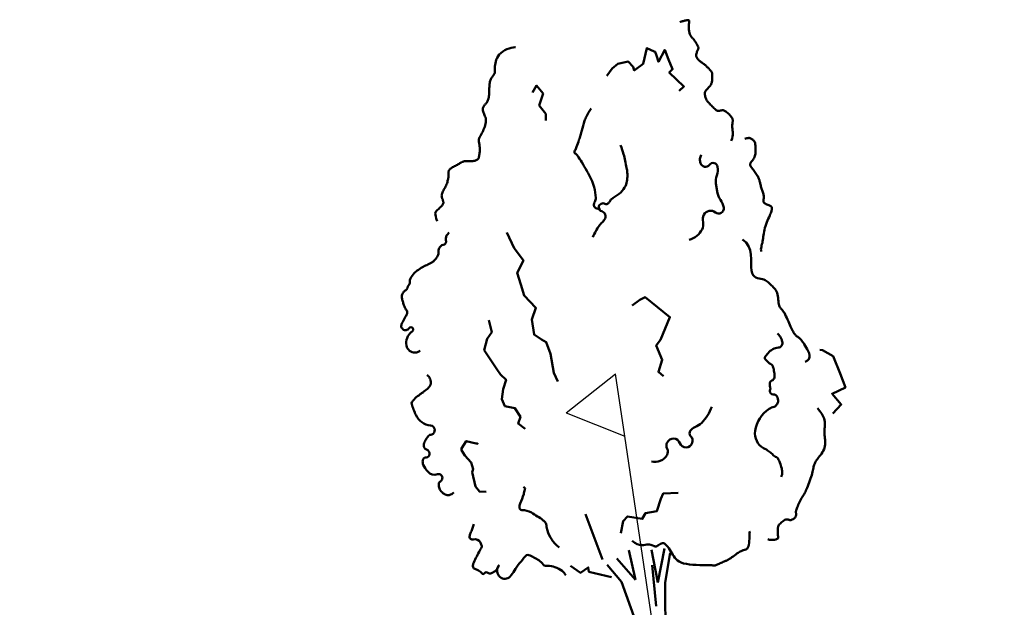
# Model space of a CAD drawing. Header units: metres. Extents: x 0 to 269924, y 0 to 933292.
# Tile 50 of 247: x 133856.86 to 133864.68, y 465852.82 to 465857.49. Entities that reach past the tile are written whole.
import ezdxf
from ezdxf import colors
from ezdxf.entities.mleader import LeaderData, LeaderLine
from ezdxf.math import Vec2, Vec3

# ---------------------------------------------------------------- set-up
doc = ezdxf.new("R2010")
doc.units = ezdxf.units.M
doc.layers.add('B-WE-OG-TERREIN_ERF-SD', color=150, linetype='Continuous', lineweight=25, true_color=0x007fff)
doc.layers.add('N-WE-VH-VERHARDING-GD', color=7, linetype='Continuous', lineweight=50)
doc.layers.add('N-WE-VH-VERHARDING-T18', color=10, linetype='Continuous', lineweight=18)
doc.styles.add('NLCS-ISO-M200-T18', font='NLCS-ISO.ttf', dxfattribs={"height": 0.36})

# ---------------------------------------------------------------- blocks, each defined once
blk = doc.blocks.new('SOG-ERFGRENS_LINKS-D')
for p, q in [((-0.433, 3.25), (0, 3.5)), ((0, 3), (0, 3.5)), ((-0.433, 3.25), (0, 3)), ((0, 0), (0, 3))]:
    blk.add_line(p, q)
blk = doc.blocks.new('PROFIEL 5')
for p, q in [((4.7796, 2.2305), (4.7247, 2.4651)), ((4.9553, 2.2079), (4.9048, 2.4685)), ((4.9553, 2.2079), (5.0083, 2.4781)), ((5.0144, 2.2098), (5.0542, 2.4441)), ((4.7796, 2.2305), (4.6297, 2.3984))]:
    blk.add_line(p, q)
for points in [[(5.1399, 6.6622), (5.1376, 6.6611), (5.1361, 6.6603), (5.1354, 6.6598), (5.1355, 6.6597), (5.1366, 6.6599), (5.1386, 6.6604), (5.1417, 6.6613), (5.1459, 6.6625), (5.1513, 6.6641), (5.1575, 6.6658), (5.1643, 6.6677), (5.1714, 6.6695), (5.1785, 6.6711), (5.1852, 6.6724), (5.1912, 6.6732), (5.1963, 6.6735), (5.2001, 6.673), (5.2029, 6.6719), (5.2046, 6.6701), (5.2056, 6.6678), (5.2059, 6.6649), (5.2057, 6.6616), (5.2052, 6.6577), (5.2045, 6.6535), (5.2037, 6.6489), (5.203, 6.644), (5.2024, 6.6388), (5.2019, 6.6332), (5.2015, 6.6274), (5.2013, 6.6213), (5.2013, 6.615), (5.2016, 6.6085), (5.2021, 6.6017), (5.203, 6.5948), (5.2041, 6.588), (5.2055, 6.5812), (5.2071, 6.5746), (5.2089, 6.5683), (5.2108, 6.5624), (5.2129, 6.5569), (5.2152, 6.5521), (5.2175, 6.5477), (5.2199, 6.5439), (5.2223, 6.5405), (5.2247, 6.5376), (5.2271, 6.535), (5.2293, 6.5327), (5.2314, 6.5307), (5.2333, 6.5289), (5.2351, 6.5271), (5.2369, 6.5254), (5.2388, 6.5235), (5.2407, 6.5212), (5.2428, 6.5185), (5.2452, 6.5152), (5.2479, 6.5112), (5.251, 6.5063), (5.2543, 6.5009), (5.2578, 6.495), (5.2614, 6.4889), (5.2649, 6.4828), (5.2682, 6.4769), (5.2713, 6.4715), (5.2739, 6.4668), (5.2761, 6.4629), (5.2777, 6.4597), (5.2787, 6.457), (5.2793, 6.4545), (5.2793, 6.452), (5.2788, 6.4493), (5.2778, 6.4462), (5.2763, 6.4424), (5.2743, 6.4379), (5.2719, 6.4326), (5.2694, 6.4268), (5.2669, 6.4206), (5.2647, 6.4141), (5.2629, 6.4075), (5.2617, 6.4008), (5.2613, 6.3944), (5.2619, 6.3882), (5.2633, 6.3824), (5.2655, 6.3768), (5.2685, 6.3714), (5.2721, 6.3663), (5.2761, 6.3615), (5.2806, 6.3568), (5.2854, 6.3523), (5.2905, 6.348), (5.2957, 6.3437), (5.3011, 6.3396), (5.3066, 6.3355), (5.3121, 6.3315), (5.3176, 6.3274), (5.3231, 6.3232), (5.3286, 6.3189), (5.3339, 6.3145), (5.339, 6.31), (5.344, 6.3054), (5.3489, 6.3008), (5.3535, 6.2963), (5.3579, 6.2917), (5.3621, 6.2873), (5.3661, 6.283), (5.3697, 6.2789), (5.3731, 6.2749), (5.3762, 6.2711), (5.379, 6.2673), (5.3814, 6.2637), (5.3834, 6.2601), (5.3851, 6.2566), (5.3864, 6.2532), (5.3874, 6.2497), (5.3879, 6.2462), (5.3882, 6.2426), (5.3883, 6.2388), (5.3882, 6.2347), (5.388, 6.2304), (5.3878, 6.2257), (5.3876, 6.2206), (5.3875, 6.2151), (5.3874, 6.2092), (5.3872, 6.203), (5.3869, 6.1967), (5.3864, 6.1904), (5.3857, 6.1842), (5.3845, 6.1782), (5.383, 6.1725), (5.381, 6.1673), (5.3786, 6.1624), (5.3759, 6.1579), (5.373, 6.1539), (5.37, 6.1501), (5.367, 6.1467), (5.3641, 6.1435), (5.3614, 6.1407), (5.359, 6.1381), (5.3569, 6.1357), (5.355, 6.1334), (5.3531, 6.1313), (5.3513, 6.1292), (5.3494, 6.1272), (5.3475, 6.1251), (5.3453, 6.1229), (5.343, 6.1206), (5.3405, 6.1181), (5.338, 6.1153), (5.3357, 6.1121), (5.3335, 6.1085), (5.3317, 6.1044), (5.3304, 6.0996), (5.3296, 6.0942), (5.3295, 6.088), (5.33, 6.0813), (5.3311, 6.0742), (5.3326, 6.0669), (5.3345, 6.0598), (5.3367, 6.0529), (5.339, 6.0465), (5.3415, 6.0408), (5.3441, 6.0359), (5.3468, 6.0317), (5.3497, 6.0279), (5.3529, 6.0244), (5.3564, 6.0208), (5.3603, 6.017), (5.3647, 6.0126), (5.3697, 6.0076), (5.3753, 6.0017), (5.3815, 5.9951), (5.3879, 5.9882), (5.3946, 5.9812), (5.4013, 5.9745), (5.408, 5.9682), (5.4144, 5.9628), (5.4204, 5.9584), (5.426, 5.9554), (5.431, 5.9535), (5.4358, 5.9527), (5.4402, 5.9526), (5.4444, 5.9531), (5.4485, 5.954), (5.4525, 5.9551), (5.4566, 5.9562), (5.4607, 5.957), (5.4651, 5.9575), (5.4696, 5.9576), (5.4743, 5.9571), (5.4793, 5.956), (5.4846, 5.9542), (5.4902, 5.9515), (5.4962, 5.9479), (5.5026, 5.9433), (5.5092, 5.9379), (5.5159, 5.9318), (5.5225, 5.9254), (5.5287, 5.9188), (5.5345, 5.9121), (5.5395, 5.9058), (5.5437, 5.8998), (5.5469, 5.8945), (5.5491, 5.8897), (5.5505, 5.8853), (5.5513, 5.8812), (5.5515, 5.8771), (5.5513, 5.8731), (5.5508, 5.869), (5.5501, 5.8645), (5.5494, 5.8597), (5.5487, 5.8545), (5.548, 5.8488), (5.5475, 5.8427), (5.5472, 5.8361), (5.5471, 5.8291), (5.5474, 5.8216), (5.5481, 5.8136), (5.5491, 5.8051), (5.5502, 5.7959), (5.5511, 5.7859), (5.5515, 5.7747), (5.5508, 5.7623), (5.5489, 5.7484), (5.5454, 5.7329), (5.5399, 5.7155)], [(3.2038, 5.0777), (3.1961, 5.0985), (3.1912, 5.115), (3.1885, 5.1281), (3.1879, 5.1382), (3.1892, 5.146), (3.1919, 5.1523), (3.1959, 5.1575), (3.2008, 5.1625), (3.2065, 5.1677), (3.2126, 5.1731), (3.219, 5.1788), (3.2254, 5.1845), (3.2315, 5.1903), (3.2372, 5.1961), (3.2421, 5.2018), (3.2462, 5.2073), (3.2491, 5.2125), (3.251, 5.2176), (3.252, 5.2224), (3.2522, 5.2272), (3.2518, 5.2319), (3.2508, 5.2366), (3.2493, 5.2412), (3.2476, 5.246), (3.2457, 5.2508), (3.2437, 5.2558), (3.2419, 5.2609), (3.2404, 5.2662), (3.2392, 5.2718), (3.2387, 5.2777), (3.2389, 5.2838), (3.24, 5.2903), (3.242, 5.2971), (3.2449, 5.3042), (3.2485, 5.3117), (3.2526, 5.3195), (3.257, 5.3275), (3.2616, 5.3357), (3.2661, 5.3442), (3.2704, 5.3528), (3.2743, 5.3616), (3.2779, 5.3704), (3.2811, 5.3792), (3.2839, 5.3878), (3.2862, 5.3962), (3.2882, 5.4042), (3.2898, 5.4118), (3.291, 5.4188), (3.2918, 5.4251), (3.2923, 5.4309), (3.2925, 5.4362), (3.2925, 5.441), (3.2924, 5.4456), (3.2922, 5.4499), (3.2921, 5.4542), (3.292, 5.4583), (3.2921, 5.4625), (3.2924, 5.4668), (3.2932, 5.471), (3.2944, 5.4753), (3.2963, 5.4796), (3.2989, 5.4838), (3.3024, 5.4881), (3.3068, 5.4923), (3.3123, 5.4964), (3.3186, 5.5006), (3.3257, 5.5047), (3.3332, 5.5088), (3.3409, 5.5129), (3.3488, 5.517), (3.3565, 5.5211), (3.3638, 5.5252), (3.3707, 5.5293), (3.3771, 5.5333), (3.3832, 5.5372), (3.3891, 5.5409), (3.3948, 5.5442), (3.4007, 5.5471), (3.4066, 5.5495), (3.4128, 5.5514), (3.4194, 5.5525), (3.4262, 5.5532), (3.4334, 5.5534), (3.4407, 5.5534), (3.4483, 5.5532), (3.4559, 5.553), (3.4637, 5.5529), (3.4714, 5.5531), (3.4792, 5.5536), (3.4868, 5.5545), (3.4941, 5.5557), (3.5011, 5.5573), (3.5076, 5.5591), (3.5135, 5.5613), (3.5186, 5.5637), (3.523, 5.5664), (3.5265, 5.5693), (3.5292, 5.5724), (3.5312, 5.5758), (3.5327, 5.5795), (3.5339, 5.5835), (3.5348, 5.5878), (3.5356, 5.5925), (3.5364, 5.5975), (3.5373, 5.6028), (3.5384, 5.6085), (3.5394, 5.6146), (3.5405, 5.6209), (3.5413, 5.6275), (3.542, 5.6343), (3.5424, 5.6414), (3.5424, 5.6487), (3.542, 5.6561), (3.5413, 5.6637), (3.5403, 5.6712), (3.5392, 5.6787), (3.538, 5.6861), (3.5369, 5.6932), (3.5359, 5.7001), (3.5352, 5.7065), (3.5347, 5.7125), (3.5346, 5.718), (3.5348, 5.7232), (3.5353, 5.728), (3.5361, 5.7325), (3.5372, 5.7367), (3.5385, 5.7407), (3.5401, 5.7444), (3.5419, 5.748), (3.544, 5.7517), (3.5464, 5.7555), (3.5491, 5.7598), (3.552, 5.7647), (3.5554, 5.7703), (3.559, 5.777), (3.5631, 5.7848), (3.5675, 5.794), (3.5721, 5.8042), (3.5766, 5.8152), (3.5809, 5.8268), (3.5846, 5.8387), (3.5876, 5.8506), (3.5896, 5.8622), (3.5904, 5.8732), (3.5899, 5.8835), (3.5883, 5.8931), (3.5858, 5.9021), (3.5827, 5.9105), (3.5793, 5.9184), (3.5758, 5.9261), (3.5726, 5.9334), (3.5699, 5.9407), (3.5679, 5.9478), (3.5666, 5.9548), (3.5661, 5.9616), (3.5662, 5.9682), (3.567, 5.9744), (3.5684, 5.9803), (3.5703, 5.9857), (3.5728, 5.9906), (3.5758, 5.995), (3.5791, 5.999), (3.5828, 6.0027), (3.5865, 6.0064), (3.5904, 6.0102), (3.5942, 6.0143), (3.5978, 6.0188), (3.6011, 6.024), (3.6041, 6.0299), (3.6067, 6.0365), (3.609, 6.0439), (3.6109, 6.0519), (3.6125, 6.0605), (3.6138, 6.0697), (3.6148, 6.0794), (3.6156, 6.0897), (3.6161, 6.1003), (3.6165, 6.1113), (3.6168, 6.1224), (3.6171, 6.1335), (3.6175, 6.1443), (3.6182, 6.1549), (3.6191, 6.1649), (3.6204, 6.1742), (3.6221, 6.1828), (3.6243, 6.1905), (3.6268, 6.1976), (3.6295, 6.204), (3.6325, 6.2099), (3.6356, 6.2152), (3.6388, 6.22), (3.642, 6.2245), (3.6451, 6.2286), (3.6482, 6.2325), (3.651, 6.2362), (3.6536, 6.2398), (3.6559, 6.2433), (3.6579, 6.247), (3.6595, 6.2507), (3.6606, 6.2547), (3.6612, 6.259), (3.6614, 6.2637), (3.6613, 6.2689), (3.6612, 6.2748), (3.661, 6.2816), (3.661, 6.2893), (3.6613, 6.2981), (3.662, 6.3082), (3.6633, 6.3195), (3.6654, 6.3319), (3.6685, 6.3451), (3.673, 6.3587), (3.679, 6.3725), (3.6869, 6.3861), (3.6968, 6.3993), (3.709, 6.4118), (3.7236, 6.4232), (3.74, 6.4334), (3.7572, 6.4421), (3.7744, 6.4491), (3.7908, 6.4542), (3.8055, 6.4571), (3.8177, 6.4577), (3.8265, 6.4558)], [(5.6478, 5.7304), (5.6563, 5.7328), (5.6634, 5.7348), (5.6692, 5.7363), (5.6741, 5.7373), (5.6783, 5.7378), (5.6822, 5.7377), (5.6859, 5.7371), (5.6899, 5.736), (5.6942, 5.7342), (5.6987, 5.732), (5.7035, 5.7292), (5.7082, 5.7259), (5.7127, 5.7221), (5.717, 5.718), (5.7208, 5.7134), (5.7239, 5.7085), (5.7264, 5.7033), (5.7282, 5.6977), (5.7295, 5.6918), (5.7303, 5.6854), (5.7308, 5.6787), (5.7311, 5.6716), (5.7312, 5.664), (5.7314, 5.656), (5.7315, 5.6476), (5.7317, 5.6388), (5.7317, 5.6299), (5.7314, 5.6208), (5.7307, 5.6118), (5.7295, 5.603), (5.7276, 5.5946), (5.7249, 5.5865), (5.7214, 5.579), (5.7172, 5.5721), (5.7126, 5.5656), (5.7079, 5.5596), (5.7032, 5.554), (5.6988, 5.5487), (5.695, 5.5437), (5.692, 5.539), (5.69, 5.5346), (5.6891, 5.5302), (5.6891, 5.5259), (5.69, 5.5214), (5.6918, 5.5167), (5.6945, 5.5117), (5.6979, 5.5063), (5.7021, 5.5004), (5.7069, 5.4938), (5.7123, 5.4867), (5.7181, 5.4793), (5.724, 5.4716), (5.7298, 5.4637), (5.7355, 5.4559), (5.7409, 5.4483), (5.7457, 5.4409), (5.7498, 5.4339), (5.7534, 5.4272), (5.7563, 5.4208), (5.7589, 5.4145), (5.761, 5.4083), (5.763, 5.4021), (5.7647, 5.3957), (5.7663, 5.3891), (5.768, 5.3822), (5.7697, 5.3751), (5.7714, 5.3678), (5.7732, 5.3603), (5.7751, 5.3527), (5.7772, 5.345), (5.7794, 5.3373), (5.7818, 5.3297), (5.7843, 5.3221), (5.787, 5.3146), (5.7896, 5.3071), (5.7921, 5.2998), (5.7943, 5.2926), (5.796, 5.2855), (5.7972, 5.2785), (5.7977, 5.2716), (5.7975, 5.2649), (5.7969, 5.2583), (5.796, 5.2519), (5.7952, 5.2458), (5.7949, 5.24), (5.7952, 5.2345), (5.7967, 5.2294), (5.7994, 5.2247), (5.8037, 5.2204), (5.8093, 5.2165), (5.8157, 5.213), (5.8228, 5.2097), (5.83, 5.2067), (5.837, 5.2039), (5.8435, 5.2013), (5.8491, 5.1988), (5.8535, 5.1963), (5.8567, 5.1938), (5.859, 5.1914), (5.8605, 5.1889), (5.8614, 5.1863), (5.8617, 5.1837), (5.8618, 5.1809), (5.8616, 5.1779), (5.8614, 5.1747), (5.8611, 5.1712), (5.8605, 5.1671), (5.8595, 5.1623), (5.858, 5.1567), (5.8559, 5.15), (5.8531, 5.142), (5.8494, 5.1327), (5.8449, 5.122), (5.8395, 5.1099), (5.8337, 5.0967), (5.8277, 5.0827), (5.8217, 5.0681), (5.8159, 5.0531), (5.8106, 5.038), (5.806, 5.0231), (5.8024, 5.0085), (5.7996, 4.9942), (5.7974, 4.9804), (5.7956, 4.9669), (5.794, 4.9538), (5.7925, 4.9412), (5.7908, 4.9289), (5.7888, 4.9171), (5.7863, 4.9058), (5.7836, 4.8948), (5.7809, 4.8842), (5.7785, 4.874), (5.7766, 4.8641), (5.7756, 4.8545), (5.7757, 4.8453), (5.7771, 4.8362)], [(5.6279, 4.9325), (5.6575, 4.9091), (5.6774, 4.8801), (5.6894, 4.8473), (5.6956, 4.8123), (5.6977, 4.7768), (5.6978, 4.7426), (5.6977, 4.7112), (5.6995, 4.6845), (5.7045, 4.6636), (5.7126, 4.6481), (5.7231, 4.6371), (5.7353, 4.6296), (5.7485, 4.6248), (5.7621, 4.6217), (5.7755, 4.6194), (5.7879, 4.617), (5.7989, 4.6137), (5.8085, 4.6096), (5.8171, 4.6047), (5.8247, 4.5991), (5.8318, 4.5931), (5.8385, 4.5868), (5.8451, 4.5802), (5.8518, 4.5736), (5.8589, 4.5671), (5.8661, 4.5604), (5.8734, 4.5534), (5.8805, 4.546), (5.8872, 4.538), (5.8934, 4.5291), (5.8989, 4.5193), (5.9034, 4.5084), (5.907, 4.4962), (5.9096, 4.4831), (5.9116, 4.4695), (5.9131, 4.4558), (5.9145, 4.4425), (5.9158, 4.4299), (5.9174, 4.4185), (5.9195, 4.4087), (5.9222, 4.4007), (5.9255, 4.3942), (5.9294, 4.3886), (5.9339, 4.3836), (5.9387, 4.3786), (5.944, 4.373), (5.9496, 4.3665), (5.9555, 4.3584), (5.9615, 4.3484), (5.9678, 4.3368), (5.9741, 4.3239), (5.9805, 4.3102), (5.9868, 4.2959), (5.993, 4.2815), (5.9991, 4.2673), (6.0049, 4.2537), (6.0104, 4.2411), (6.0157, 4.2294), (6.0208, 4.2187), (6.0257, 4.209), (6.0304, 4.2002), (6.0351, 4.1923), (6.0397, 4.1853), (6.0443, 4.1793), (6.0489, 4.1741), (6.0536, 4.1695), (6.0583, 4.1655), (6.0631, 4.1618), (6.0679, 4.1582), (6.0729, 4.1545), (6.0779, 4.1505), (6.0831, 4.146), (6.0884, 4.1409), (6.0939, 4.135), (6.0997, 4.1281), (6.1058, 4.1202), (6.1123, 4.1112), (6.1193, 4.1008), (6.1268, 4.089), (6.1349, 4.0756), (6.1434, 4.0606), (6.1515, 4.0446), (6.158, 4.0282), (6.1617, 4.012), (6.1615, 3.9966), (6.1562, 3.9827), (6.1447, 3.9709), (6.1259, 3.9619)], [(6.2242, 3.5929), (6.2443, 3.5681), (6.2593, 3.5467), (6.27, 3.528), (6.277, 3.5118), (6.2811, 3.4976), (6.2829, 3.4849), (6.2833, 3.4734), (6.2828, 3.4626), (6.2822, 3.4521), (6.2816, 3.4418), (6.281, 3.4315), (6.2806, 3.4213), (6.2803, 3.4109), (6.2803, 3.4004), (6.2806, 3.3895), (6.2813, 3.3783), (6.2824, 3.3666), (6.2837, 3.3544), (6.2849, 3.342), (6.2858, 3.3294), (6.2861, 3.3166), (6.2856, 3.3039), (6.2839, 3.2911), (6.2809, 3.2786), (6.2764, 3.2662), (6.2706, 3.2542), (6.2638, 3.2427), (6.2564, 3.2316), (6.2487, 3.221), (6.2409, 3.2111), (6.2335, 3.2019), (6.2267, 3.1936), (6.2208, 3.186), (6.2157, 3.1792), (6.2114, 3.1728), (6.2078, 3.1668), (6.2047, 3.1609), (6.2021, 3.1549), (6.1998, 3.1487), (6.1977, 3.142), (6.1958, 3.1347), (6.1939, 3.1267), (6.192, 3.118), (6.1899, 3.1085), (6.1876, 3.0982), (6.185, 3.0871), (6.1819, 3.0751), (6.1784, 3.0621), (6.1743, 3.0482), (6.1697, 3.0336), (6.1647, 3.0187), (6.1595, 3.0037), (6.1541, 2.9889), (6.1486, 2.9747), (6.1432, 2.9613), (6.1379, 2.9491), (6.1328, 2.9382), (6.1279, 2.9285), (6.1231, 2.9196), (6.1184, 2.9114), (6.1137, 2.9033), (6.1089, 2.8953), (6.1039, 2.8869), (6.0987, 2.8779), (6.0933, 2.868), (6.0878, 2.8576), (6.0823, 2.8467), (6.0769, 2.8358), (6.0718, 2.825), (6.0672, 2.8147), (6.0631, 2.8052), (6.0597, 2.7967), (6.0572, 2.7894), (6.0554, 2.7832), (6.0542, 2.7779), (6.0536, 2.7734), (6.0533, 2.7694), (6.0534, 2.7658), (6.0537, 2.7623), (6.0541, 2.7588), (6.0545, 2.755), (6.0547, 2.7511), (6.0548, 2.7471), (6.0544, 2.7429), (6.0537, 2.7386), (6.0524, 2.7343), (6.0504, 2.73), (6.0477, 2.7258), (6.0441, 2.7216), (6.0399, 2.7176), (6.0351, 2.714), (6.0299, 2.7107), (6.0246, 2.708), (6.0192, 2.7058), (6.0139, 2.7045), (6.0089, 2.704), (6.0044, 2.7043), (6.0002, 2.7054), (5.9961, 2.7068), (5.9919, 2.7082), (5.9876, 2.7094), (5.983, 2.71), (5.9778, 2.7098), (5.972, 2.7085), (5.9654, 2.7057), (5.9583, 2.7017), (5.9508, 2.6968), (5.9433, 2.6911), (5.9361, 2.6849), (5.9294, 2.6785), (5.9234, 2.6721), (5.9186, 2.6659), (5.9149, 2.6601), (5.9124, 2.6547), (5.9109, 2.6496), (5.9101, 2.6447), (5.9098, 2.6399), (5.9099, 2.6352), (5.9101, 2.6304), (5.9103, 2.6255), (5.9103, 2.6203), (5.9102, 2.615), (5.91, 2.6096), (5.9098, 2.6041), (5.9096, 2.5986), (5.9096, 2.5932), (5.9098, 2.588), (5.9102, 2.5829), (5.911, 2.5781), (5.9118, 2.5735), (5.9123, 2.5692), (5.9122, 2.5653), (5.9113, 2.5616), (5.9091, 2.5583), (5.9054, 2.5554), (5.8999, 2.5528), (5.8924, 2.5506), (5.8833, 2.5489), (5.8733, 2.5477), (5.8629, 2.5471), (5.8528, 2.5472), (5.8434, 2.548), (5.8355, 2.5496), (5.8296, 2.5521)], [(5.6856, 2.6179), (5.6857, 2.6125), (5.6855, 2.6027), (5.6852, 2.5894), (5.6846, 2.5737), (5.6836, 2.5567), (5.6823, 2.5395), (5.6805, 2.5232), (5.6783, 2.5088), (5.6755, 2.4971), (5.6723, 2.4881), (5.6687, 2.4814), (5.6647, 2.4765), (5.6606, 2.4732), (5.6562, 2.4711), (5.6518, 2.4697), (5.6474, 2.4687), (5.643, 2.4678), (5.6386, 2.4668), (5.6339, 2.4655), (5.629, 2.4638), (5.6235, 2.4616), (5.6174, 2.4588), (5.6105, 2.4551), (5.6028, 2.4504), (5.5941, 2.4447), (5.5846, 2.4381), (5.5746, 2.431), (5.5643, 2.4236), (5.5541, 2.4162), (5.5441, 2.4091), (5.5347, 2.4025), (5.526, 2.3967), (5.5183, 2.392), (5.5115, 2.3881), (5.5052, 2.3849), (5.4994, 2.3823), (5.4936, 2.3799), (5.4879, 2.3775), (5.4818, 2.3751), (5.4752, 2.3723), (5.468, 2.3691), (5.4602, 2.3655), (5.4522, 2.3618), (5.4442, 2.358), (5.4365, 2.3544), (5.4293, 2.3511), (5.4228, 2.3483), (5.4172, 2.3461), (5.4128, 2.3448), (5.4089, 2.3441), (5.4048, 2.344), (5.3998, 2.3443), (5.3932, 2.3448), (5.3843, 2.3455), (5.3725, 2.3462), (5.3569, 2.3468), (5.3372, 2.3471), (5.314, 2.3474), (5.2885, 2.3479), (5.2616, 2.3488), (5.2343, 2.3503), (5.2076, 2.3527), (5.1826, 2.3562), (5.1601, 2.361), (5.1411, 2.3674), (5.1252, 2.3751), (5.1119, 2.3841), (5.1008, 2.3942), (5.0913, 2.4053), (5.0829, 2.4171), (5.0751, 2.4295), (5.0675, 2.4425), (5.0596, 2.4557), (5.0513, 2.4687), (5.0429, 2.4813), (5.0344, 2.4929), (5.0257, 2.5031), (5.0172, 2.5115), (5.0087, 2.5177), (5.0004, 2.5212), (4.9923, 2.5218), (4.9845, 2.5199), (4.977, 2.5164), (4.9696, 2.5117), (4.9625, 2.5066), (4.9556, 2.5017), (4.9489, 2.4978), (4.9424, 2.4953), (4.936, 2.4949), (4.9296, 2.4962), (4.923, 2.4987), (4.916, 2.5019), (4.9084, 2.5051), (4.9001, 2.508), (4.8908, 2.51), (4.8804, 2.5106), (4.8688, 2.5095), (4.8558, 2.5076), (4.8416, 2.506), (4.8261, 2.5058), (4.8094, 2.508), (4.7916, 2.5139), (4.7726, 2.5246), (4.7525, 2.5411)]]:
    blk.add_lwpolyline(points)
at = {"flags": 128}
for points in [[(4.5501, 6.23), (4.5925, 6.2883), (4.6386, 6.3274), (4.7213, 6.3443), (4.7592, 6.3016), (4.7686, 6.2744), (4.8384, 6.3252), (4.8688, 6.4515), (4.927, 6.4238), (4.935, 6.4216), (4.9466, 6.3934), (4.9608, 6.3424), (5.0109, 6.4361), (5.0401, 6.3615), (5.0727, 6.2835), (5.0469, 6.2583), (5.1628, 6.1472), (5.1258, 6.1116)], [(3.9598, 6.0974), (3.9921, 6.1534), (4.0439, 6.0904), (4.0143, 5.9959), (4.0662, 5.9284), (4.0667, 5.8762)], [(4.1627, 3.8058), (4.129, 3.8746), (4.1046, 4.0242), (4.0695, 4.118), (4.0318, 4.138), (3.9723, 4.1771), (3.9551, 4.2961), (3.9881, 4.3884), (3.8939, 4.4883), (3.8668, 4.5754), (3.8385, 4.6682), (3.8897, 4.7641), (3.8148, 4.8632), (3.7577, 4.9863)], [(5.0011, 3.8459), (4.961, 3.8806), (4.9905, 3.9774), (4.9416, 4.0892), (4.9785, 4.1351), (5.0526, 4.3153), (4.8544, 4.4742), (4.8138, 4.4522), (4.753, 4.4072)], [(3.9025, 3.4294), (3.8475, 3.4707), (3.8639, 3.5231), (3.8212, 3.593), (3.7415, 3.6092), (3.7159, 3.6656), (3.7275, 3.7429), (3.7505, 3.8181), (3.7058, 3.8608), (3.678, 3.9024), (3.5764, 4.0534), (3.5993, 4.1445), (3.6373, 4.1971), (3.6135, 4.2922)], [(6.3473, 3.5501), (6.4128, 3.6224), (6.34, 3.7078), (6.4465, 3.758), (6.4034, 3.8687), (6.3479, 4.0044), (6.2633, 4.0538), (6.244, 4.0558)], [(3.5926, 2.9275), (3.5392, 2.9303), (3.5081, 2.9708), (3.4807, 3.0852), (3.4884, 3.108), (3.4719, 3.1611), (3.4224, 3.2162), (3.397, 3.2591), (3.3957, 3.2738), (3.4336, 3.3321), (3.5133, 3.3126), (3.5212, 3.3127), (3.5293, 3.3071)], [(4.6614, 2.6011), (4.6808, 2.6967), (4.7155, 2.7334), (4.8327, 2.7143), (4.8583, 2.7588), (4.9489, 2.7758), (4.9807, 2.8726), (4.9984, 2.9148), (5.1175, 2.9207)], [(4.5175, 2.392), (4.3815, 2.7517)], [(4.5532, 2.3485), (4.6681, 2.2139), (4.9272, 1.493), (5.0445, 0.9596), (5.099, 0.3464)], [(4.9434, 2.0222), (4.9118, 2.3472)], [(4.2628, 2.3427), (4.3406, 2.2848), (4.4036, 2.3289), (4.4087, 2.2949), (4.5887, 2.2522)], [(5.0172, 1.7486), (5.0144, 2.2098)]]:
    blk.add_lwpolyline(points, dxfattribs=at)
for points in [[(4.5003, 5.174, -0.158777), (4.4639, 5.1807, -0.233308), (4.4489, 5.2018, -0.182007), (4.4546, 5.2299, 0.155816), (4.463, 5.2621, 0.045058), (4.4503, 5.3479, 0.058787), (4.4272, 5.4104, 0.004222), (4.4057, 5.4519, 0.006596), (4.3913, 5.4781, 0.009627), (4.3519, 5.5447, 0.01133), (4.3161, 5.5999, 0.125022), (4.2987, 5.6153, -0.287204), (4.2931, 5.6246, -0.13455), (4.2971, 5.6379, 0.057474), (4.3108, 5.6668, 0.001656), (4.3295, 5.7222, 0.0025), (4.3416, 5.7591, 0.011837), (4.3529, 5.7974, -0.006032), (4.3743, 5.8729, -0.046726), (4.3884, 5.9079, -0.023647), (4.4254, 5.9723)], [(4.4404, 4.9497, -0.032546), (4.4633, 4.9989, -0.03526), (4.4904, 5.0411, -0.036525), (4.5125, 5.0665, 0.039269), (4.533, 5.0904, 0.524816), (4.5102, 5.1557, -0.70157), (4.5055, 5.2161, -0.246052), (4.5361, 5.2143, 0.330237), (4.56, 5.2167, 0.082831), (4.5738, 5.2342, -0.081275), (4.5879, 5.2522, -0.066365), (4.6172, 5.2726, 0.059917), (4.6499, 5.2949, 0.076229), (4.6921, 5.3448, 0.097021), (4.7101, 5.3932, 0.037062), (4.7144, 5.4419, 0.045363), (4.7113, 5.4817, 0.006717), (4.7078, 5.501, 0.002377), (4.6969, 5.5553, 0.020071), (4.6838, 5.6081, 0.014267), (4.6603, 5.6809)], [(5.2039, 4.9297, 0.101914), (5.2656, 4.9606, 0.107951), (5.3071, 5.011, 0.172666), (5.3149, 5.07, -0.173792), (5.3228, 5.1286, -0.48034), (5.4131, 5.1466, 0.699728), (5.4794, 5.1848, 0.110664), (5.4536, 5.247, -0.110605), (5.4277, 5.3091, -0.006472), (5.4225, 5.3415, -0.006512), (5.4181, 5.3737, -0.111285), (5.4249, 5.4409, 0.11249), (5.4314, 5.5074, 0.670162), (5.3656, 5.5252, -0.598076), (5.295, 5.5367, -0.107528), (5.291, 5.5708, -0.106959), (5.3015, 5.6036)], [(3.0668, 4.0476, -0.061597), (3.0474, 4.0383, -0.068549), (3.0284, 4.0347, -0.377768), (2.9586, 4.0903, -0.275847), (2.9993, 4.1979, -0.028717), (3.0046, 4.2016, 0.055672), (3.0072, 4.2036, 1.128102), (2.9783, 4.2266, -0.467669), (2.9309, 4.2198, -0.043926), (2.9175, 4.2342, -0.178724), (2.916, 4.2389, -0.071298), (2.9186, 4.2527, -0.036842), (2.9292, 4.2777, -0.009471), (2.9413, 4.3001, 0.010169), (2.9525, 4.3211, 0.016396), (2.9637, 4.3448, 0.058895), (2.9658, 4.3519, 0.22909), (2.961, 4.3684, -0.102618), (2.9425, 4.4004, -0.001984), (2.9362, 4.4197, -0.00284), (2.9319, 4.4332, -0.015692), (2.9244, 4.4606, -0.026096), (2.9212, 4.4774, -0.123566), (2.9225, 4.4884, -0.050335), (2.9344, 4.5127, -0.123683), (2.9533, 4.5308, 0.160012), (2.967, 4.546, 0.092044), (2.9692, 4.5555, -0.133826), (2.9714, 4.5619, -0.078666), (2.9739, 4.5647, 0.049691), (2.9781, 4.5688, 0.207036), (2.9851, 4.5922, -0.156565), (2.9911, 4.6234, -0.059527), (3.0198, 4.6636, -0.066018), (3.0539, 4.6923, -0.00394), (3.069, 4.7017, -0.004619), (3.0821, 4.7096, -0.031042), (3.1197, 4.7288, 0.02906), (3.1599, 4.7491, 0.07887), (3.1853, 4.7697, 0.0611), (3.2093, 4.8041, 0.147905), (3.2143, 4.8301, -0.120561), (3.2188, 4.8621, -0.254022), (3.2519, 4.8896, 0.34235), (3.2739, 4.915, 0.082724), (3.2728, 4.9245, -0.071752), (3.2714, 4.9354, -0.11979), (3.2784, 4.9629, -0.113391), (3.298, 4.9856)], [(5.9067, 4.1864, -0.041311), (5.9213, 4.1701, -0.042244), (5.9328, 4.152, -0.038238), (5.9425, 4.1291, -0.058405), (5.9459, 4.1132, -0.414693), (5.9136, 4.0741, 0.202416), (5.8322, 4.0306, 0.021897), (5.8065, 3.9958, 0.213758), (5.8057, 3.9912, 0.105271), (5.8099, 3.9828, 0.031738), (5.8306, 3.9598, 0.080024), (5.8588, 3.9399, -0.184988), (5.8693, 3.9287, -0.029477), (5.8709, 3.9239, -0.009899), (5.8746, 3.9092, -0.022999), (5.8821, 3.868, -0.042094), (5.8833, 3.8451, -0.067896), (5.8818, 3.8364, -0.039856), (5.8761, 3.8223, -0.245698), (5.8608, 3.8113, 0.290975), (5.8485, 3.8007, 0.072692), (5.8457, 3.7826, 0.050351), (5.8483, 3.7564, 0.014603), (5.8495, 3.7509, -0.02061), (5.8504, 3.7469, -0.157327), (5.8494, 3.7398, 0.089134), (5.846, 3.7278, 0.467738), (5.8714, 3.7021, -0.358322), (5.9072, 3.6773, -0.038489), (5.9119, 3.6542, -0.085044), (5.9114, 3.6435, -0.064554), (5.9076, 3.6327, -0.037905), (5.8974, 3.6161, -0.17292), (5.8809, 3.6048, 0.077348), (5.8408, 3.5871, 0.21853), (5.7285, 3.4122, 0.311295), (5.7967, 3.2755, 0.013408), (5.8131, 3.267, -0.0379), (5.8188, 3.2637, -0.010602), (5.8515, 3.2402, -0.026927), (5.8637, 3.2299, -0.023313), (5.869, 3.2245, 0.018302), (5.8757, 3.2175, 0.109191), (5.8912, 3.2079, -0.114091), (5.9059, 3.1986, -0.07496), (5.9117, 3.1906, -0.022301), (5.9256, 3.1607, -0.043297), (5.9399, 3.1151, -0.053082), (5.9442, 3.0764, -0.073734), (5.9429, 3.0669, -0.032843), (5.9354, 3.0468)], [(3.3361, 2.9246, -0.13726), (3.2994, 2.9034, -0.181103), (3.267, 2.9068, -0.101937), (3.2342, 2.9327, -0.1217), (3.2187, 2.9642, -0.031179), (3.2162, 2.9803, -0.041415), (3.2161, 2.9925, -0.247446), (3.2284, 3.0121, 0.211909), (3.244, 3.0337, 0.57629), (3.2062, 3.0678, -0.298213), (3.1287, 3.0892, -0.072479), (3.0929, 3.1442, -0.144881), (3.088, 3.1772, -0.371124), (3.1163, 3.202, 0.387334), (3.1431, 3.2267, 0.34255), (3.1183, 3.265, -0.37139), (3.0968, 3.3022, -0.006859), (3.0994, 3.3148, -0.038546), (3.1001, 3.317, -0.020688), (3.1034, 3.3246, -0.008761), (3.1123, 3.3421, -0.042179), (3.128, 3.3666, -0.0657), (3.1413, 3.3799, -0.183427), (3.148, 3.3819, 0.107566), (3.1595, 3.3835, 0.792646), (3.1504, 3.4554, -0.263682), (3.034, 3.5387, -0.032113), (3.0006, 3.6247, -0.209176), (3.0022, 3.6394, -0.06387), (3.02, 3.6629, -0.039172), (3.0561, 3.6945, -0.009014), (3.079, 3.7109, 0.010983), (3.0977, 3.7245, 0.028574), (3.1341, 3.7555, 0.061489), (3.1483, 3.7727, 0.098913), (3.1503, 3.7782, 0.028984), (3.1525, 3.7977, 0.13267), (3.1458, 3.8291, 0.117747), (3.1223, 3.8564)], [(4.9048, 3.1706, 0.171526), (4.9759, 3.1743, 0.171526), (5.0289, 3.2218, 0.239798), (5.0304, 3.2702, -0.227236), (5.0306, 3.3211, -0.666529), (5.1313, 3.3153, 0.726468), (5.2292, 3.3176, 0.263269), (5.2169, 3.3716, -0.359589), (5.2148, 3.4144, -0.135967), (5.2507, 3.4422, 0.095213), (5.3044, 3.4772, 0.060587), (5.351, 3.5347, 0.057857), (5.3844, 3.6046)], [(4.1731, 2.4868, -0.072887), (4.1131, 2.5499, -0.080286), (4.0785, 2.6209, -0.058621), (4.0713, 2.6611, 0.116876), (4.0653, 2.6809, 0.104083), (4.0458, 2.7025, 0.026813), (3.952, 2.7636, 0.129639), (3.876, 2.7843, -0.416389), (3.8562, 2.8045, -0.105912), (3.8634, 2.8361, 0.043591), (3.8902, 2.9093, 0.004224), (3.9, 2.947, 0.029199), (3.901, 2.9526, 0.213879), (3.8996, 2.9574, 0.069343), (3.8884, 2.9672)], [(4.2244, 2.2661, 0.036784), (4.2077, 2.2906, 0.072313), (4.1967, 2.3009, 0.068127), (4.1391, 2.3306, 0.075473), (4.0816, 2.3416, 0.033705), (4.0709, 2.3413, -0.057462), (4.0646, 2.3415, -0.197945), (4.0461, 2.3522, 0.082036), (4.0096, 2.3862, 0.052126), (3.9318, 2.4271, 0.251473), (3.9127, 2.4249, 0.059835), (3.9037, 2.4169, 0.010142), (3.8577, 2.363, 0.038399), (3.8161, 2.3031, -0.049754), (3.7829, 2.2577, -0.415767), (3.7019, 2.2534, -0.365967), (3.69, 2.3418, -0.002133), (3.6921, 2.3451, -0.07961), (3.6922, 2.3452, -0.7436), (3.6924, 2.3451, -0.008654), (3.6878, 2.3315, -0.121887), (3.6706, 2.3057, -0.089292), (3.635, 2.2833, -0.250646), (3.6051, 2.2865, 0.317592), (3.5805, 2.286, 0.160208), (3.5754, 2.2789, -0.29699), (3.5715, 2.2757, -0.277841), (3.5577, 2.2821, 0.117864), (3.5326, 2.3048, 0.060549), (3.5082, 2.3146, -0.10853), (3.495, 2.3214, -0.137156), (3.4879, 2.3316, -0.124668), (3.4868, 2.3451, -0.068553), (3.4941, 2.3688, -0.015893), (3.5422, 2.4638, -0.012888), (3.553, 2.4824, 0.027707), (3.5578, 2.4912, 0.193486), (3.5581, 2.4972, 0.035542), (3.546, 2.5263, 0.359392), (3.4917, 2.5503, -0.590523), (3.4614, 2.581, -0.035503), (3.4717, 2.6084, 0.029287), (3.4846, 2.6414, 0.006452), (3.4891, 2.656, 0.006358), (3.4933, 2.671)]]:
    blk.add_lwpolyline(points, format="xyb")
at = {"layer": 'B-WE-OG-TERREIN_ERF-SD', "rotation": 8.452767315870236}
blk.add_blockref('SOG-ERFGRENS_LINKS-D', (5.1348, 0.4038), dxfattribs=at)

msp = doc.modelspace()

# ---------------------------------------------------------------- block references
at = {"layer": 'N-WE-VH-VERHARDING-GD'}
msp.add_blockref('PROFIEL 5', (133856.9717, 465850.8102), dxfattribs=at)

# ---------------------------------------------------------------- next in the draw order: leaders
at = {"layer": 'N-WE-VH-VERHARDING-T18'}
ml = msp.add_multileader_mtext('Standard', dxfattribs=at)
ml.set_content('', color=256, style='NLCS-ISO-M200-T18')
ml.set_leader_properties(color=256, linetype='ByLayer', lineweight=-1)
ml.build(insert=Vec2(0, 0))
ml.multileader.update_dxf_attribs({"has_dogleg": 0, "text_left_attachment_type": 5, "text_right_attachment_type": 5, "dogleg_length": 0.36, "arrow_head_size": 0.36})
ctx = ml.context
ctx.base_point, ctx.char_height, ctx.arrow_head_size, ctx.landing_gap_size, ctx.plane_origin = Vec3(135697.3918, 466805.7659), 0.36, 0.36, 0.18, Vec3(135695.6966, 466805.1889)
ctx.left_attachment, ctx.right_attachment = 5, 5
notes = []
notes.append((ctx, [(0, (0, 0, 0), (0, 0), (1, 0), 1, [])]))
ctx.mtext.insert, ctx.mtext.rotation, ctx.mtext.flow_direction = Vec3(135697.5718, 466806.1259), -0.147529, 5
for ctx, leaders in notes:
    for number, flags, end, landing, length, lines in leaders:
        leader = LeaderData()
        leader.index, (leader.has_last_leader_line, leader.has_dogleg_vector, leader.attachment_direction) = number, flags
        leader.last_leader_point, leader.dogleg_vector, leader.dogleg_length = Vec3(end), Vec3(landing), length
        for number, points, colour, breaks in lines:
            line = LeaderLine()
            line.index, line.vertices, line.color, line.breaks = number, Vec3.list(points), colors.encode_raw_color(colour), breaks
            leader.lines.append(line)
        ctx.leaders.append(leader)

doc.saveas('drawing.dxf')
